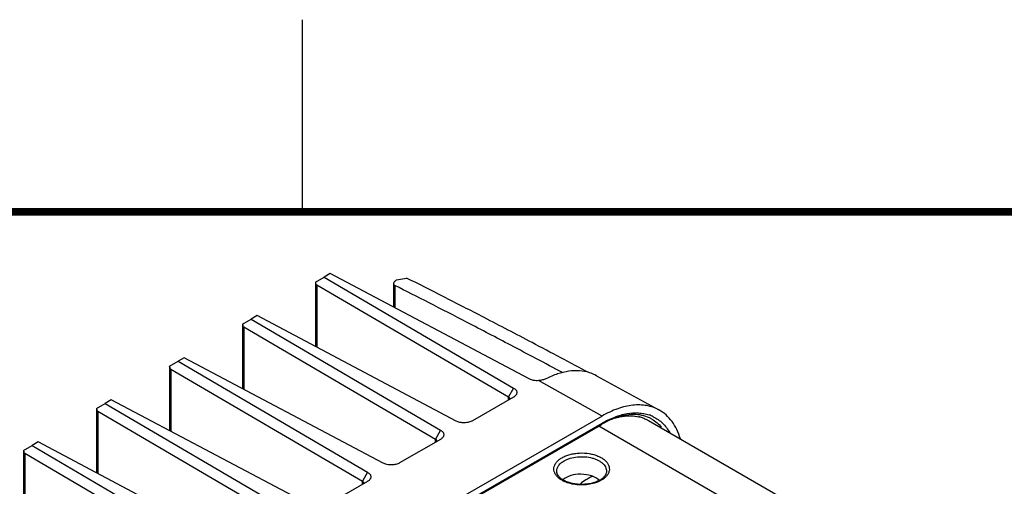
# Model space of a CAD drawing. Header units: inches. Extents: x 0 to 34, y 0 to 22.
# Tile 120 of 121: x 29 to 31.6, y 20.8 to 22. Entities that reach past the tile are written whole.
import ezdxf

# ---------------------------------------------------------------- set-up
doc = ezdxf.new("R2010")
doc.units = ezdxf.units.IN
doc.header["$LTSCALE"] = 1.87
doc.header["$MEASUREMENT"] = 0
doc.layers.get('0').update_dxf_attribs({"linetype": 'CONTINUOUS'})

msp = doc.modelspace()

# ---------------------------------------------------------------- linework, layer by layer
at = {"color": 2, "linetype": 'CONTINUOUS'}
msp.add_line((29.75, 22), (29.75, 21.5), dxfattribs=at)
at = {"color": 7, "linetype": 'CONTINUOUS'}
for p, q in [((29.8232, 21.3393), (29.8071, 21.33)), ((30.341, 21.0648), (29.8232, 21.3393)), ((29.7852, 21.3171), (29.8071, 21.33)), ((29.7852, 21.3167), (29.7852, 21.3171)), ((29.7852, 21.3167), (29.7852, 21.1492)), ((29.7883, 21.3098), (29.7883, 21.1476)), ((29.7883, 21.3098), (30.2866, 21.0179)), ((29.8071, 21.33), (30.3002, 21.0413)), ((29.9879, 21.313), (29.9879, 21.252)), ((29.991, 21.3084), (29.991, 21.2504)), ((29.9912, 21.3188), (29.9935, 21.3207)), ((29.9935, 21.3207), (29.9957, 21.3227)), ((29.9957, 21.3227), (30.0219, 21.3275)), ((29.5953, 21.2075), (29.6173, 21.2204)), ((29.5953, 21.2071), (29.5953, 21.2075)), ((29.5953, 21.2071), (29.5953, 21.0396)), ((29.6334, 21.2297), (29.6173, 21.2204)), ((29.6173, 21.2204), (30.1104, 20.9316)), ((30.1512, 20.9552), (29.6334, 21.2297)), ((29.5984, 21.2002), (29.5984, 21.038)), ((29.5984, 21.2002), (30.0968, 20.9083)), ((29.4055, 21.0979), (29.4274, 21.1108)), ((29.4435, 21.1201), (29.4274, 21.1108)), ((29.4274, 21.1108), (29.9205, 20.822)), ((29.9613, 20.8456), (29.4435, 21.1201)), ((29.4055, 21.0975), (29.4055, 21.0979)), ((29.4055, 21.0975), (29.4055, 20.93)), ((29.4086, 21.0906), (29.4086, 20.9283)), ((29.4086, 21.0906), (29.9069, 20.7987)), ((30.5302, 20.9683), (30.3649, 21.0604)), ((30.516, 21.0734), (30.6783, 20.9842)), ((30.3002, 21.0413), (30.2866, 21.0179)), ((29.2156, 20.9883), (29.2376, 21.0012)), ((29.2537, 21.0105), (29.2376, 21.0012)), ((29.2376, 21.0012), (29.7307, 20.7124)), ((29.7715, 20.736), (29.2537, 21.0105)), ((30.2997, 21.0172), (30.1935, 20.9559)), ((30.2866, 21.0094), (30.2866, 21.0179)), ((30.3004, 21.0176), (30.2997, 21.0172)), ((29.2156, 20.9879), (29.2156, 20.9883)), ((29.2156, 20.9879), (29.2156, 20.8204)), ((29.2187, 20.981), (29.2187, 20.8187)), ((29.2187, 20.981), (29.7171, 20.6891)), ((30.5302, 20.9683), (27.4543, 19.1923)), ((27.4543, 19.1739), (30.5302, 20.9499)), ((30.5302, 20.9499), (30.5299, 20.9482)), ((30.6508, 20.9568), (31.2704, 20.5991)), ((27.4527, 19.1705), (30.5286, 20.9465)), ((30.1104, 20.9316), (30.0968, 20.9083)), ((30.5218, 20.9425), (31.1851, 20.5595)), ((29.0638, 20.9008), (29.0477, 20.8916)), ((29.5816, 20.6263), (29.0638, 20.9008)), ((30.1099, 20.9076), (30.0037, 20.8463)), ((30.0968, 20.9001), (30.0968, 20.9083)), ((30.1105, 20.908), (30.1099, 20.9076)), ((29.0258, 20.8787), (29.0477, 20.8916)), ((29.0258, 20.8782), (29.0258, 20.8787)), ((29.0258, 20.8782), (29.0258, 20.7107)), ((29.0477, 20.8916), (29.5408, 20.6028)), ((29.0289, 20.8713), (29.0289, 20.7091)), ((29.0289, 20.8713), (29.5272, 20.5795)), ((29.9205, 20.822), (29.9069, 20.7987)), ((29.92, 20.798), (29.8138, 20.7367)), ((29.9069, 20.7904), (29.9069, 20.7987)), ((29.9206, 20.7984), (29.92, 20.798))]:
    msp.add_line(p, q, dxfattribs=at)
at = {"color": 7, "linetype": 'CONTINUOUS', "const_width": 0.02}
msp.add_lwpolyline([(33.5, 21.5), (0.5, 21.5)], dxfattribs=at)
at = {"color": 7, "linetype": 'CONTINUOUS'}
for centre, radius, start, end in [((30.4679, 20.9858), 0.0999, 61.2283, 72.699), ((30.6489, 20.7386), 0.2402, 117.4069, 119.3286), ((30.605, 20.8754), 0.0935, 71.1267, 77.3103), ((30.6217, 20.8814), 0.0949, 67.59, 71.0733), ((30.6175, 20.8867), 0.0848, 60.0011, 64.8822), ((30.6222, 20.8827), 0.0935, 63.8085, 67.5859), ((30.6538, 20.7297), 0.2503, 119.3167, 120.0027), ((30.4605, 20.8606), 0.0687, 239.9988, 241.143), ((30.4941, 20.8539), 0.0606, 298.919, 299.9976), ((30.496, 20.8507), 0.057, 299.9678, 302.9867), ((30.4932, 20.8617), 0.07, 296.9619, 299.988)]:
    msp.add_arc(centre, radius, start, end, dxfattribs=at)
for centre, major_axis, ratio, start_param, end_param in [((29.7964, 21.3235), (0.0082, 0.0136), 0.564943, -3.896215, -3.135251), ((29.6066, 21.2139), (0.0082, 0.0136), 0.564943, -3.896215, -3.135251), ((29.4167, 21.1042), (0.0082, 0.0136), 0.564943, -3.896215, -3.135251), ((29.2269, 20.9946), (0.0082, 0.0136), 0.564943, -3.896215, -3.135251), ((29.037, 20.885), (0.0082, 0.0136), 0.564943, -3.896215, -3.135251), ((30.4769, 20.7821), (0.0572, -0.0027), 0.606763, 6.924922, 8.889642)]:
    msp.add_ellipse(centre, major_axis=major_axis, ratio=ratio, start_param=start_param, end_param=end_param, dxfattribs=at)
for points, knots in [([(29.9888, 21.316), (29.9886, 21.3157), (29.9882, 21.3148), (29.9879, 21.3137), (29.9879, 21.313)], [0, 0, 0, 0, 0.267643, 1, 1, 1, 1]), ([(29.9879, 21.313), (29.9879, 21.3125), (29.988, 21.3116), (29.9889, 21.3098), (29.9901, 21.3089), (29.991, 21.3084)], [0, 0, 0, 0, 0.239214, 0.478793, 1, 1, 1, 1]), ([(29.9912, 21.3188), (29.991, 21.3186), (29.99, 21.3178), (29.9892, 21.3168), (29.9888, 21.316)], [0, 0, 0, 0, 0.264239, 1, 1, 1, 1]), ([(30.427, 21.0815), (30.3823, 21.1053), (30.2998, 21.1491), (30.1842, 21.2096), (30.0836, 21.2615), (30.0208, 21.2934), (29.991, 21.3084)], [0, 0, 0, 0, 0.309068, 0.570237, 0.796309, 1, 1, 1, 1]), ([(30.4972, 21.0804), (30.4476, 21.1069), (30.3565, 21.1552), (30.2298, 21.2215), (30.121, 21.2775), (30.0537, 21.3116), (30.0219, 21.3275)], [0, 0, 0, 0, 0.314961, 0.577282, 0.800993, 1, 1, 1, 1]), ([(30.4976, 21.0812), (30.4893, 21.0838), (30.4714, 21.087), (30.4432, 21.0856), (30.4136, 21.0785), (30.3941, 21.0704), (30.3843, 21.0655)], [0, 0, 0, 0, 0.222771, 0.460776, 0.719168, 1, 1, 1, 1]), ([(30.3649, 21.0604), (30.3607, 21.0601), (30.3544, 21.0604), (30.3465, 21.0624), (30.3428, 21.0639), (30.341, 21.0648)], [0, 0, 0, 0, 0.514005, 0.759382, 1, 1, 1, 1]), ([(30.3843, 21.0655), (30.3816, 21.0641), (30.3752, 21.0618), (30.3685, 21.0607), (30.3649, 21.0604)], [0, 0, 0, 0, 0.455236, 1, 1, 1, 1]), ([(30.3002, 21.0413), (30.3015, 21.0405), (30.3038, 21.039), (30.3065, 21.0361), (30.3082, 21.0329), (30.3088, 21.0295), (30.3082, 21.0261), (30.3065, 21.0228), (30.3038, 21.0199), (30.3016, 21.0183), (30.3004, 21.0176)], [0, 0, 0, 0, 0.14328, 0.272611, 0.390259, 0.500693, 0.611332, 0.729394, 0.858555, 1, 1, 1, 1]), ([(30.2866, 21.0179), (30.2871, 21.0177), (30.2879, 21.0171), (30.289, 21.0161), (30.2896, 21.015), (30.2898, 21.0142), (30.2898, 21.0138)], [0, 0, 0, 0, 0.292284, 0.550853, 0.782662, 1, 1, 1, 1]), ([(30.2898, 21.0138), (30.2898, 21.0133), (30.2896, 21.0124), (30.2891, 21.0117), (30.2888, 21.0113)], [0, 0, 0, 0, 0.476658, 1, 1, 1, 1]), ([(30.6783, 20.9842), (30.6734, 20.9869), (30.663, 20.9915), (30.6463, 20.9958), (30.6285, 20.9976), (30.6098, 20.9968), (30.5904, 20.9934), (30.5631, 20.9853), (30.5432, 20.9758), (30.5302, 20.9683)], [0, 0, 0, 0, 0.10794, 0.218093, 0.332224, 0.451785, 0.577849, 0.711107, 1, 1, 1, 1]), ([(30.5302, 20.9499), (30.5407, 20.956), (30.5617, 20.9662), (30.5938, 20.9755), (30.6198, 20.9774), (30.6391, 20.975), (30.6481, 20.9726), (30.6525, 20.9711)], [0, 0, 0, 0, 0.28522, 0.54484, 0.780856, 0.892059, 1, 1, 1, 1]), ([(30.734, 20.9089), (30.7316, 20.9172), (30.7257, 20.9331), (30.7131, 20.9543), (30.6974, 20.9717), (30.6849, 20.9806), (30.6783, 20.9842)], [0, 0, 0, 0, 0.272025, 0.525889, 0.766365, 1, 1, 1, 1]), ([(30.1935, 20.9559), (30.1921, 20.9551), (30.1889, 20.9536), (30.1838, 20.952), (30.1781, 20.951), (30.1722, 20.9505), (30.1664, 20.9508), (30.1608, 20.9517), (30.1557, 20.9531), (30.1526, 20.9544), (30.1512, 20.9552)], [0, 0, 0, 0, 0.113624, 0.237981, 0.369583, 0.504521, 0.638909, 0.768872, 0.890453, 1, 1, 1, 1]), ([(30.5635, 20.9629), (30.5614, 20.9621), (30.5528, 20.9588), (30.5445, 20.955), (30.5383, 20.9518)], [0, 0, 0, 0, 0.242598, 1, 1, 1, 1]), ([(30.5634, 20.963), (30.5654, 20.9636), (30.5733, 20.9658), (30.5813, 20.9674), (30.5873, 20.9681)], [0, 0, 0, 0, 0.257491, 1, 1, 1, 1]), ([(30.6535, 20.9636), (30.6472, 20.9665), (30.6336, 20.971), (30.6114, 20.973), (30.5876, 20.9704), (30.5716, 20.9658), (30.5635, 20.9629)], [0, 0, 0, 0, 0.224425, 0.46181, 0.718927, 1, 1, 1, 1]), ([(30.5635, 20.9631), (30.5714, 20.9654), (30.587, 20.9688), (30.6101, 20.9696), (30.6283, 20.9664), (30.6416, 20.9616), (30.6478, 20.9585), (30.6508, 20.9568)], [0, 0, 0, 0, 0.27451, 0.529045, 0.768464, 0.884765, 1, 1, 1, 1]), ([(30.5873, 20.9681), (30.5884, 20.9682), (30.5926, 20.9687), (30.5969, 20.969), (30.6, 20.9691)], [0, 0, 0, 0, 0.253859, 1, 1, 1, 1]), ([(30.6, 20.9691), (30.6022, 20.9691), (30.6108, 20.9691), (30.6194, 20.968), (30.6256, 20.9666)], [0, 0, 0, 0, 0.256953, 1, 1, 1, 1]), ([(30.6599, 20.9602), (30.6646, 20.9575), (30.6736, 20.9511), (30.6814, 20.9432), (30.685, 20.939)], [0, 0, 0, 0, 0.494719, 1, 1, 1, 1]), ([(30.6635, 20.9666), (30.6679, 20.9644), (30.6764, 20.9594), (30.6878, 20.9498), (30.6979, 20.9384), (30.7036, 20.9297), (30.7062, 20.9252)], [0, 0, 0, 0, 0.242781, 0.487895, 0.739195, 1, 1, 1, 1]), ([(30.1104, 20.9316), (30.1116, 20.9309), (30.1139, 20.9294), (30.1166, 20.9265), (30.1183, 20.9233), (30.1189, 20.9198), (30.1183, 20.9164), (30.1166, 20.9132), (30.1139, 20.9103), (30.1117, 20.9087), (30.1105, 20.908)], [0, 0, 0, 0, 0.14328, 0.272611, 0.390259, 0.500693, 0.611332, 0.729394, 0.858555, 1, 1, 1, 1]), ([(30.5299, 20.9482), (30.5298, 20.9478), (30.5295, 20.9472), (30.5289, 20.9467), (30.5286, 20.9465)], [0, 0, 0, 0, 0.524735, 1, 1, 1, 1]), ([(30.0968, 20.9083), (30.0973, 20.9081), (30.0981, 20.9075), (30.0991, 20.9065), (30.0997, 20.9054), (30.0999, 20.9045), (30.0999, 20.9041)], [0, 0, 0, 0, 0.292284, 0.550853, 0.782662, 1, 1, 1, 1]), ([(30.0999, 20.9041), (30.0999, 20.9037), (30.0997, 20.9028), (30.0993, 20.902), (30.099, 20.9017)], [0, 0, 0, 0, 0.476658, 1, 1, 1, 1]), ([(30.4261, 20.8599), (30.4293, 20.8618), (30.4361, 20.865), (30.4471, 20.8686), (30.4591, 20.871), (30.4758, 20.8726), (30.4926, 20.8717), (30.5086, 20.8682), (30.5195, 20.8645), (30.5292, 20.8597), (30.5372, 20.854), (30.5434, 20.8475), (30.547, 20.8415), (30.5486, 20.8365), (30.5495, 20.8316), (30.5491, 20.8252), (30.5463, 20.8179), (30.5431, 20.8135), (30.5413, 20.8114)], [0, 0, 0, 0, 0.065777, 0.136506, 0.210851, 0.28744, 0.440954, 0.51491, 0.585023, 0.650204, 0.70976, 0.763618, 0.81249, 0.835598, 0.858158, 0.902847, 0.949379, 1, 1, 1, 1]), ([(30.4128, 20.8116), (30.4112, 20.8135), (30.4084, 20.8174), (30.4056, 20.8238), (30.4047, 20.8305), (30.4056, 20.8372), (30.4084, 20.8437), (30.4129, 20.8498), (30.4189, 20.8553), (30.4236, 20.8585), (30.4261, 20.8599)], [0, 0, 0, 0, 0.126353, 0.24342, 0.355291, 0.467176, 0.584276, 0.710774, 0.849241, 1, 1, 1, 1]), ([(30.4128, 20.8215), (30.4125, 20.8229), (30.4123, 20.8256), (30.4128, 20.8298), (30.4141, 20.8339), (30.4169, 20.8394), (30.4225, 20.8458), (30.4282, 20.8498), (30.4314, 20.8516)], [0, 0, 0, 0, 0.109775, 0.219803, 0.332664, 0.450677, 0.708274, 1, 1, 1, 1]), ([(30.4314, 20.8516), (30.4338, 20.853), (30.439, 20.8556), (30.4505, 20.8597), (30.4663, 20.8626), (30.4858, 20.8628), (30.5017, 20.8602), (30.5134, 20.8564), (30.5211, 20.8528), (30.5279, 20.8486), (30.5335, 20.8439), (30.5378, 20.8387), (30.5407, 20.8331), (30.542, 20.8273), (30.5419, 20.8234), (30.5416, 20.8215)], [0, 0, 0, 0, 0.06325, 0.130799, 0.274719, 0.423769, 0.568746, 0.637084, 0.701446, 0.761221, 0.816179, 0.866494, 0.912927, 0.956815, 1, 1, 1, 1]), ([(29.9205, 20.822), (29.9218, 20.8213), (29.924, 20.8197), (29.9267, 20.8168), (29.9285, 20.8136), (29.9291, 20.8102), (29.9285, 20.8068), (29.9267, 20.8036), (29.9241, 20.8007), (29.9219, 20.7991), (29.9206, 20.7984)], [0, 0, 0, 0, 0.14328, 0.272611, 0.390259, 0.500693, 0.611332, 0.729394, 0.858555, 1, 1, 1, 1]), ([(30.0037, 20.8463), (30.0022, 20.8454), (29.9991, 20.844), (29.9939, 20.8424), (29.9883, 20.8413), (29.9824, 20.8409), (29.9765, 20.8412), (29.9709, 20.842), (29.9658, 20.8435), (29.9627, 20.8448), (29.9613, 20.8456)], [0, 0, 0, 0, 0.113624, 0.237981, 0.369583, 0.504521, 0.638909, 0.768872, 0.890453, 1, 1, 1, 1]), ([(30.4291, 20.8018), (30.4268, 20.8032), (30.4227, 20.8061), (30.4176, 20.8111), (30.4143, 20.8162), (30.4131, 20.8198), (30.4128, 20.8215)], [0, 0, 0, 0, 0.306563, 0.573734, 0.801906, 1, 1, 1, 1]), ([(30.5416, 20.8215), (30.5413, 20.8203), (30.5406, 20.8178), (30.5394, 20.8154), (30.5387, 20.8143)], [0, 0, 0, 0, 0.475493, 1, 1, 1, 1]), ([(29.9069, 20.7987), (29.9074, 20.7984), (29.9082, 20.7979), (29.9092, 20.7969), (29.9099, 20.7957), (29.91, 20.7949), (29.91, 20.7945)], [0, 0, 0, 0, 0.292284, 0.550853, 0.782662, 1, 1, 1, 1]), ([(30.4261, 20.801), (30.4248, 20.8018), (30.42, 20.8048), (30.4156, 20.8085), (30.4128, 20.8116)], [0, 0, 0, 0, 0.266936, 1, 1, 1, 1]), ([(30.4445, 20.7934), (30.4429, 20.7938), (30.437, 20.7957), (30.4313, 20.7982), (30.4273, 20.8004)], [0, 0, 0, 0, 0.260911, 1, 1, 1, 1]), ([(30.5234, 20.8008), (30.5202, 20.7991), (30.5131, 20.7959), (30.5015, 20.7926), (30.4889, 20.7906), (30.4759, 20.79), (30.4629, 20.7908), (30.4505, 20.7931), (30.4391, 20.7967), (30.4323, 20.8), (30.4291, 20.8018)], [0, 0, 0, 0, 0.11335, 0.237279, 0.368316, 0.502827, 0.63697, 0.766916, 0.889021, 1, 1, 1, 1]), ([(30.4931, 20.805), (30.4914, 20.804), (30.4846, 20.7999), (30.4781, 20.7952), (30.4734, 20.7914)], [0, 0, 0, 0, 0.241668, 1, 1, 1, 1]), ([(30.5064, 20.8117), (30.5053, 20.8112), (30.5007, 20.8092), (30.4963, 20.8069), (30.4931, 20.805)], [0, 0, 0, 0, 0.244015, 1, 1, 1, 1]), ([(30.5249, 20.7993), (30.5238, 20.7987), (30.519, 20.7964), (30.514, 20.7946), (30.5102, 20.7935)], [0, 0, 0, 0, 0.240495, 1, 1, 1, 1]), ([(30.5387, 20.8143), (30.5374, 20.8121), (30.5338, 20.8079), (30.5295, 20.8046), (30.527, 20.803)], [0, 0, 0, 0, 0.458199, 1, 1, 1, 1]), ([(30.5413, 20.8114), (30.5395, 20.8094), (30.5354, 20.8056), (30.5307, 20.8025), (30.5282, 20.801)], [0, 0, 0, 0, 0.479081, 1, 1, 1, 1]), ([(29.91, 20.7945), (29.91, 20.7941), (29.9099, 20.7932), (29.9094, 20.7924), (29.9091, 20.792)], [0, 0, 0, 0, 0.476658, 1, 1, 1, 1]), ([(30.5102, 20.7935), (30.505, 20.7919), (30.4941, 20.7896), (30.4774, 20.7885), (30.4606, 20.7896), (30.4497, 20.7918), (30.4445, 20.7934)], [0, 0, 0, 0, 0.245209, 0.499772, 0.75449, 1, 1, 1, 1])]:
    msp.add_open_spline(points, degree=3, knots=knots, dxfattribs=at)

doc.saveas('drawing.dxf')
